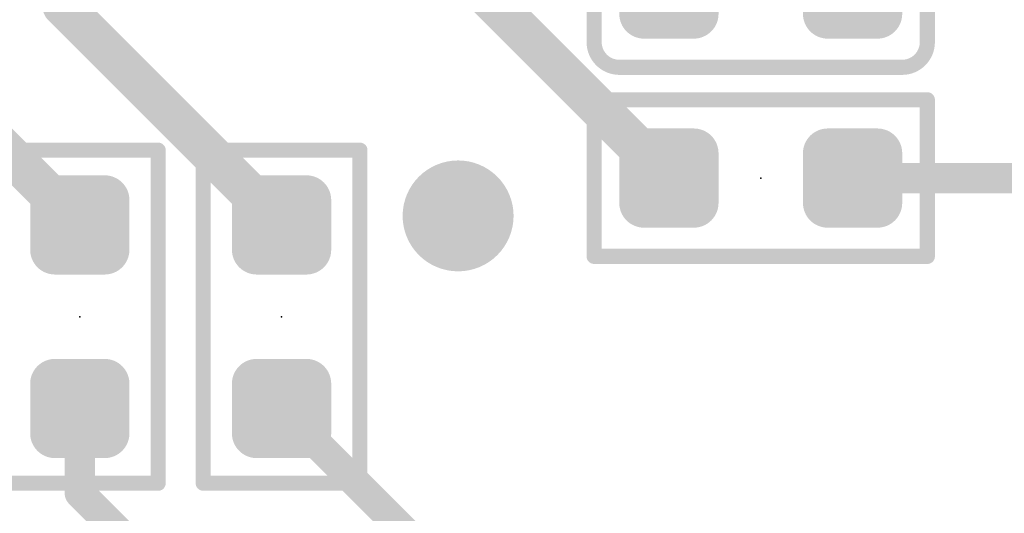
# Model space of a CAD drawing. Extents: x -13 to 79, y -40 to 78.
# Tile 75 of 96: x 34.37 to 39.33, y 25.81 to 28.29. Entities that reach past the tile are written whole.
import ezdxf

# ---------------------------------------------------------------- set-up
doc = ezdxf.new("R2010")
doc.units = 0
for name, color, linetype in [('16', 175, 'CONTINUOUS'), ('18', 82, 'CONTINUOUS'), ('21', 253, 'CONTINUOUS'), ('22', 140, 'CONTINUOUS'), ('24', 140, 'CONTINUOUS')]:
    doc.layers.add(name, color=color, linetype=linetype)

# ---------------------------------------------------------------- blocks, each defined once
blk = doc.blocks.new('RECT80000X80000R50')
at = {"const_width": 0.125}
blk.add_lwpolyline([(0.1875, -0.125), (0.1875, 0.125, 0.4142), (0.125, 0.1875), (-0.125, 0.1875, 0.4142), (-0.1875, 0.125), (-0.1875, -0.125, 0.4142), (-0.125, -0.1875), (0.125, -0.1875, 0.4142)], format="xyb", close=True, dxfattribs=at)
blk.add_solid([(-0.1504, -0.1504), (0.1504, -0.1504), (-0.1504, 0.1504), (0.1504, 0.1504)])
blk = doc.blocks.new('ROUNDV')
at = {"const_width": 0.5}
blk.add_lwpolyline([(0, -0.25, 1), (0, 0.25, 1), (0, -0.25)], format="xyb", dxfattribs=at)

msp = doc.modelspace()

# ---------------------------------------------------------------- linework, layer by layer
at = {"layer": '16'}
for points, const_width in [([(34.585, 29.385), (34.585, 28.3615)], 0.2032), ([(36.068, 29.065), (37.6375, 27.4955)], 0.2032), ([(34.585, 28.3615), (35.687, 27.2595)], 0.2032), ([(34.185, 27.7455), (34.671, 27.2595)], 0.2032), ([(40.9575, 27.4955), (38.5625, 27.4955)], 0.1524), ([(34.671, 26.3345), (34.671, 25.908)], 0.1524), ([(35.687, 26.3345), (36.3675, 25.654)], 0.1524), ([(34.671, 25.908), (35.433, 25.146)], 0.1524)]:
    msp.add_lwpolyline(points, dxfattribs=dict(at, const_width=const_width))
for points, const_width in [([(34.6209, 28.3974, 1), (34.5491, 28.3256)], 0.1016), ([(34.5342, 28.3615, 1), (34.6358, 28.3615)], 0.1016), ([(37.6016, 27.4596, 1), (37.6734, 27.5314)], 0.1016), ([(38.5625, 27.5336, 1), (38.5625, 27.4574)], 0.0762), ([(34.6351, 27.2236, 1), (34.7069, 27.2954)], 0.1016), ([(35.6511, 27.2236, 1), (35.7229, 27.2954)], 0.1016), ([(34.7091, 26.3345, 1), (34.6329, 26.3345)], 0.0762), ([(35.7139, 26.3614, 1), (35.6601, 26.3076)], 0.0762), ([(34.6979, 25.9349, 1), (34.6441, 25.8811)], 0.0762), ([(34.6329, 25.908, 1), (34.7091, 25.908)], 0.0762)]:
    msp.add_lwpolyline(points, format="xyb", dxfattribs=dict(at, const_width=const_width))
at = {"layer": '21', "const_width": 3.048}
msp.add_lwpolyline([(32.385, 3.175, 0.4142), (61.595, 32.385)], format="xyb", dxfattribs=at)
at = {"layer": '22', "const_width": 0.0762}
for points in [[(37.261, 28.7155), (37.261, 28.1805)], [(38.939, 28.1805), (38.939, 28.7155)], [(37.388, 28.0535), (38.812, 28.0535)], [(38.939, 27.89), (37.261, 27.89)], [(37.261, 27.89), (37.261, 27.101)], [(38.939, 27.101), (38.939, 27.89)], [(35.0655, 27.636), (34.2765, 27.636)], [(35.0655, 25.958), (35.0655, 27.636)], [(35.2925, 27.636), (35.2925, 25.958)], [(36.0815, 27.636), (35.2925, 27.636)], [(36.0815, 25.958), (36.0815, 27.636)], [(37.261, 27.101), (38.939, 27.101)], [(34.2765, 25.958), (35.0655, 25.958)], [(35.2925, 25.958), (36.0815, 25.958)]]:
    msp.add_lwpolyline(points, dxfattribs=at)
at = {"layer": '22'}
for points, const_width in [([(37.261, 28.1805, 0.4142), (37.388, 28.0535)], 0.0762), ([(37.2801, 28.1805, 1), (37.242, 28.1805)], 0.0381), ([(38.812, 28.0535, 0.4142), (38.939, 28.1805)], 0.0762), ([(38.9581, 28.1805, 1), (38.92, 28.1805)], 0.0381), ([(37.242, 28.1805, 1), (37.2801, 28.1805)], 0.0381), ([(38.92, 28.1805, 1), (38.9581, 28.1805)], 0.0381), ([(37.388, 28.0725, 1), (37.388, 28.0344)], 0.0381), ([(37.388, 28.0344, 1), (37.388, 28.0725)], 0.0381), ([(38.812, 28.0725, 1), (38.812, 28.0344)], 0.0381), ([(38.812, 28.0344, 1), (38.812, 28.0725)], 0.0381), ([(37.261, 27.9091, 1), (37.261, 27.871)], 0.0381), ([(37.2801, 27.89, 1), (37.242, 27.89)], 0.0381), ([(38.9581, 27.89, 1), (38.92, 27.89)], 0.0381), ([(38.939, 27.871, 1), (38.939, 27.9091)], 0.0381), ([(35.0846, 27.636, 1), (35.0465, 27.636)], 0.0381), ([(35.0655, 27.617, 1), (35.0655, 27.6551)], 0.0381), ([(35.2925, 27.6551, 1), (35.2925, 27.617)], 0.0381), ([(35.3116, 27.636, 1), (35.2735, 27.636)], 0.0381), ([(36.1005, 27.636, 1), (36.0624, 27.636)], 0.0381), ([(36.0815, 27.617, 1), (36.0815, 27.6551)], 0.0381), ([(37.261, 27.1201, 1), (37.261, 27.082)], 0.0381), ([(38.939, 27.082, 1), (38.939, 27.1201)], 0.0381), ([(37.242, 27.101, 1), (37.2801, 27.101)], 0.0381), ([(38.92, 27.101, 1), (38.9581, 27.101)], 0.0381), ([(35.0655, 25.939, 1), (35.0655, 25.9771)], 0.0381), ([(35.2925, 25.9771, 1), (35.2925, 25.939)], 0.0381), ([(36.0815, 25.939, 1), (36.0815, 25.9771)], 0.0381), ([(35.0465, 25.958, 1), (35.0846, 25.958)], 0.0381), ([(35.2735, 25.958, 1), (35.3116, 25.958)], 0.0381), ([(36.0624, 25.958, 1), (36.1005, 25.958)], 0.0381)]:
    msp.add_lwpolyline(points, format="xyb", dxfattribs=dict(at, const_width=const_width))
at = {"layer": '24'}
for p in [(38.1, 27.4955), (34.671, 26.797), (35.687, 26.797)]:
    msp.add_point(p, dxfattribs=at)

# ---------------------------------------------------------------- block references
at = {"layer": '16'}
for p, rotation in [((37.6375, 28.448), 180), ((38.5625, 28.448), 180), ((34.671, 27.2595), 270), ((35.687, 27.2595), 270), ((34.671, 26.3345), 270), ((35.687, 26.3345), 270)]:
    msp.add_blockref('RECT80000X80000R50', p, dxfattribs=dict(at, rotation=rotation))
for p in [(37.6375, 27.4955), (38.5625, 27.4955)]:
    msp.add_blockref('RECT80000X80000R50', p, dxfattribs=at)
at = {"layer": '18', "xscale": 0.5588, "yscale": 0.5588}
msp.add_blockref('ROUNDV', (36.576, 27.305), dxfattribs=at)
msp.add_blockref('ROUNDV', (36.576, 27.305), dxfattribs=at)

doc.saveas('drawing.dxf')
